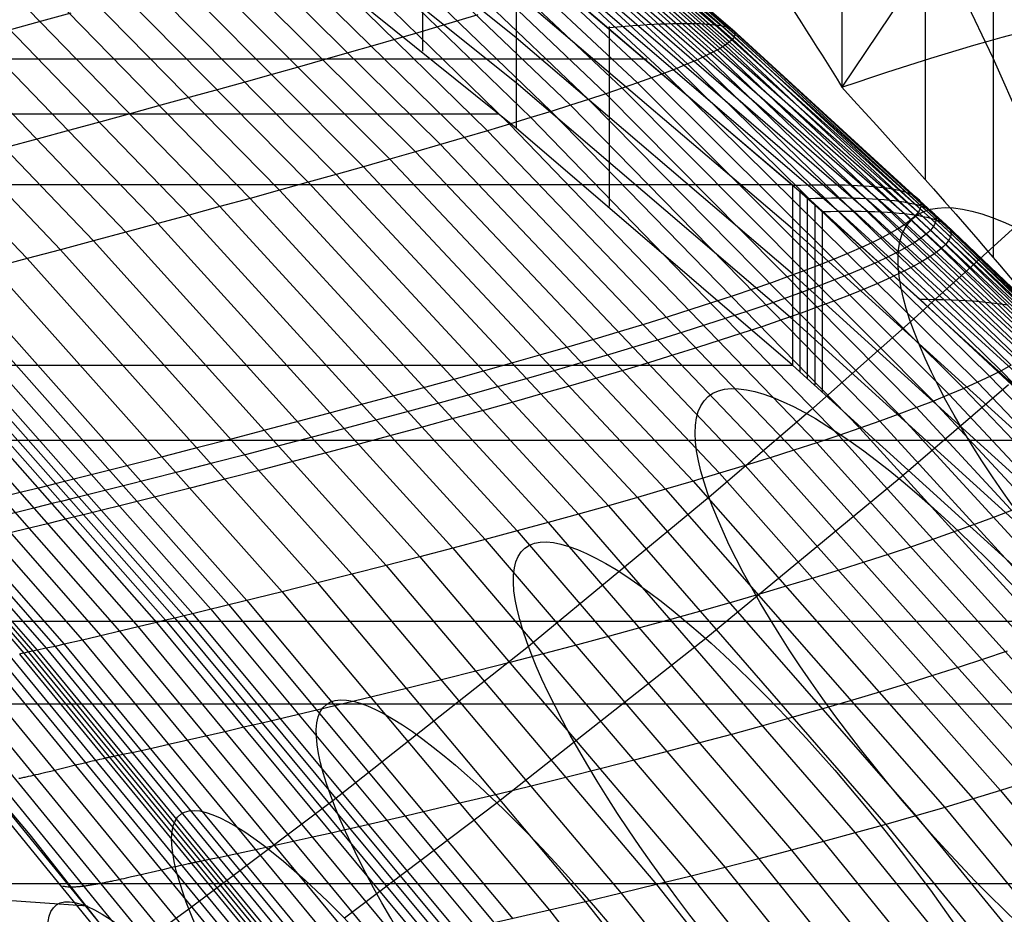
# Model space of a CAD drawing. Extents: x -260 to 296, y -277 to 294.
# Tile 191 of 241: x 171 to 189, y 136 to 152. Entities that reach past the tile are written whole.
import ezdxf

# ---------------------------------------------------------------- set-up
doc = ezdxf.new("R2010")
doc.units = 0
doc.layers.add('PREDEFINITO', color=7, linetype='CONTINUOUS')

msp = doc.modelspace()

# ---------------------------------------------------------------- linework, layer by layer
at = {"layer": 'PREDEFINITO'}
for p, q in [((185.761, 162.395, 513.642), (185.761, 150.953, 468.056)), ((187.296, 159.728, 507.258), (187.296, 149.253, 465.522)), ((190.7, 158.341, 466.245), (185.761, 150.953, 468.056)), ((188.554, 157.21, 500.791), (188.554, 147.809, 463.337)), ((177.78, 156.887, 420.583), (183.416, 152.107, 418.967)), ((177.891, 156.896, 421.049), (183.531, 152.09, 419.448)), ((178.04, 156.804, 425.122), (183.686, 151.789, 423.643)), ((178.051, 156.9, 422.012), (183.697, 152.041, 420.442)), ((178.094, 156.831, 424.584), (183.741, 151.842, 423.09)), ((178.101, 156.896, 422.509), (183.749, 152.01, 420.954)), ((178.126, 156.854, 424.053), (183.775, 151.891, 422.544)), ((178.13, 156.886, 423.015), (183.779, 151.975, 421.475)), ((178.138, 156.873, 423.53), (183.787, 151.935, 422.005)), ((179.748, 151.868, 420.054), (173.745, 156.685, 421.906)), ((177.623, 156.648, 427.331), (183.254, 151.536, 425.913)), ((177.758, 156.694, 426.771), (183.394, 151.606, 425.338)), ((177.873, 156.735, 426.216), (183.512, 151.671, 424.767)), ((177.967, 156.772, 425.666), (183.609, 151.732, 424.202)), ((177.1, 156.483, 429.034), (182.712, 151.302, 427.659)), ((177.294, 156.542, 428.463), (182.913, 151.384, 427.074)), ((177.469, 156.597, 427.895), (183.094, 151.462, 426.492)), ((176.4, 156.277, 430.756), (181.987, 151.033, 429.423)), ((176.652, 156.35, 430.18), (182.249, 151.127, 428.834)), ((176.886, 156.419, 429.606), (182.49, 151.216, 428.246)), ((175.839, 156.117, 431.906), (181.406, 150.834, 430.601)), ((176.129, 156.199, 431.331), (181.707, 150.935, 430.013)), ((175.204, 155.94, 433.053), (180.75, 150.62, 431.775)), ((175.53, 156.031, 432.481), (181.087, 150.729, 431.189)), ((179.748, 151.036, 422.159), (173.745, 155.865, 424.01)), ((174.499, 155.745, 434.192), (180.019, 150.392, 432.938)), ((174.86, 155.844, 433.624), (180.393, 150.508, 432.358)), ((173.726, 155.532, 435.316), (179.219, 150.149, 434.086)), ((174.121, 155.641, 434.756), (179.628, 150.272, 433.514)), ((173.315, 155.42, 435.871), (178.794, 150.023, 434.653)), ((172.446, 155.182, 436.965), (177.894, 149.761, 435.769)), ((172.888, 155.303, 436.421), (178.352, 149.894, 435.214)), ((171.989, 155.057, 437.503), (177.421, 149.625, 436.317)), ((179.748, 150.195, 424.263), (173.745, 155.033, 426.112)), ((171.517, 154.928, 438.033), (176.932, 149.486, 436.857)), ((178.019, 154.915, 416.375), (178.019, 151.621, 424.796)), ((170.532, 154.659, 439.07), (175.913, 149.2, 437.912)), ((171.031, 154.795, 438.556), (176.43, 149.345, 437.389)), ((170.02, 154.518, 439.575), (175.383, 149.053, 438.426)), ((169.496, 154.374, 440.071), (174.84, 148.903, 438.93)), ((168.411, 154.075, 441.031), (173.717, 148.595, 439.906)), ((168.959, 154.226, 440.556), (174.284, 148.75, 439.424)), ((167.852, 153.92, 441.495), (173.138, 148.438, 440.377)), ((167.283, 153.762, 441.947), (172.549, 148.279, 440.836)), ((166.704, 153.601, 442.386), (171.95, 148.118, 441.281)), ((180.316, 153.546, 416.478), (185.982, 148.666, 414.736)), ((180.571, 153.569, 416.864), (186.246, 148.662, 415.136)), ((180.806, 153.588, 417.265), (186.49, 148.653, 415.551)), ((181.022, 153.601, 417.679), (186.713, 148.639, 415.98)), ((181.217, 153.611, 418.106), (186.915, 148.621, 416.422)), ((181.392, 153.615, 418.547), (187.096, 148.598, 416.877)), ((181.547, 153.615, 419), (187.256, 148.57, 417.345)), ((166.117, 153.437, 442.813), (171.341, 147.955, 441.714)), ((179.748, 153.502, 415.841), (185.258, 148.797, 414.136)), ((179.748, 153.502, 415.841), (179.748, 150.195, 424.263)), ((184.846, 149.144, 414.152), (179.748, 153.486, 415.749)), ((180.042, 153.519, 416.106), (185.698, 148.665, 414.35)), ((165.52, 153.271, 443.228), (170.724, 147.79, 442.134)), ((184.846, 148.338, 416.371), (179.748, 152.69, 417.948)), ((188.554, 151.489, 477.998), (187.957, 152.731, 481.245)), ((171.535, 152.322, 439.635), (170.992, 152.172, 440.124)), ((179.043, 152.291, 432.168), (178.69, 152.184, 432.748)), ((170.992, 152.172, 440.124), (170.436, 152.019, 440.602)), ((178.32, 152.073, 433.324), (177.933, 151.958, 433.896)), ((178.69, 152.184, 432.748), (178.32, 152.073, 433.324)), ((181.463, 152.073, 415.311), (181.463, 148.755, 423.734)), ((181.613, 152.069, 415.391), (181.759, 152.081, 415.573)), ((181.759, 152.081, 415.573), (181.9, 152.091, 415.759)), ((181.9, 152.091, 415.759), (182.036, 152.1, 415.949)), ((182.036, 152.1, 415.949), (182.168, 152.108, 416.143)), ((182.168, 152.108, 416.143), (182.294, 152.115, 416.34)), ((182.294, 152.115, 416.34), (182.415, 152.121, 416.54)), ((182.415, 152.121, 416.54), (182.532, 152.125, 416.745)), ((182.532, 152.125, 416.745), (182.643, 152.129, 416.952)), ((182.643, 152.129, 416.952), (182.75, 152.131, 417.163)), ((182.75, 152.131, 417.163), (182.851, 152.132, 417.378)), ((182.851, 152.132, 417.378), (182.947, 152.132, 417.595)), ((182.947, 152.132, 417.595), (183.038, 152.131, 417.816)), ((183.038, 152.131, 417.816), (183.124, 152.128, 418.04)), ((183.124, 152.128, 418.04), (183.205, 152.125, 418.267)), ((183.205, 152.125, 418.267), (183.281, 152.12, 418.498)), ((183.281, 152.12, 418.498), (183.351, 152.114, 418.731)), ((183.351, 152.114, 418.731), (183.416, 152.107, 418.967)), ((183.416, 152.107, 418.967), (183.476, 152.099, 419.206)), ((183.416, 152.107, 418.967), (187.395, 148.538, 417.825)), ((183.476, 152.099, 419.206), (183.531, 152.09, 419.448)), ((183.531, 152.09, 419.448), (183.58, 152.079, 419.692)), ((183.531, 152.09, 419.448), (187.513, 148.502, 418.316)), ((183.58, 152.079, 419.692), (183.625, 152.068, 419.94)), ((177.933, 151.958, 433.896), (177.528, 151.84, 434.465)), ((181.463, 152.057, 415.213), (181.613, 152.069, 415.391)), ((183.625, 152.068, 419.94), (183.664, 152.055, 420.189)), ((183.664, 152.055, 420.189), (183.697, 152.041, 420.442)), ((183.697, 152.041, 420.442), (183.726, 152.026, 420.697)), ((183.697, 152.041, 420.442), (187.683, 148.415, 419.332)), ((183.726, 152.026, 420.697), (183.749, 152.01, 420.954)), ((183.749, 152.01, 420.954), (183.766, 151.993, 421.213)), ((183.749, 152.01, 420.954), (187.735, 148.365, 419.854)), ((183.775, 151.891, 422.544), (183.761, 151.867, 422.816)), ((183.766, 151.993, 421.213), (183.779, 151.975, 421.475)), ((183.784, 151.913, 422.273), (183.775, 151.891, 422.544)), ((183.775, 151.891, 422.544), (187.762, 148.19, 421.477)), ((183.779, 151.975, 421.475), (183.786, 151.955, 421.739)), ((183.779, 151.975, 421.475), (187.766, 148.311, 420.387)), ((183.787, 151.935, 422.005), (183.784, 151.913, 422.273)), ((183.786, 151.955, 421.739), (183.787, 151.935, 422.005)), ((183.787, 151.935, 422.005), (187.775, 148.252, 420.928)), ((177.107, 151.718, 435.028), (176.67, 151.592, 435.586)), ((177.528, 151.84, 434.465), (177.107, 151.718, 435.028)), ((184.846, 147.508, 418.478), (179.748, 151.868, 420.054)), ((183.609, 151.732, 424.202), (183.512, 151.671, 424.767)), ((183.65, 151.761, 423.922), (183.609, 151.732, 424.202)), ((183.609, 151.732, 424.202), (187.593, 147.977, 423.168)), ((183.686, 151.789, 423.643), (183.65, 151.761, 423.922)), ((183.716, 151.816, 423.365), (183.686, 151.789, 423.643)), ((183.686, 151.789, 423.643), (187.671, 148.052, 422.597)), ((183.741, 151.842, 423.09), (183.716, 151.816, 423.365)), ((183.761, 151.867, 422.816), (183.741, 151.842, 423.09)), ((183.741, 151.842, 423.09), (187.728, 148.123, 422.034)), ((176.67, 151.592, 435.586), (176.217, 151.463, 436.137)), ((183.254, 151.536, 425.913), (183.094, 151.462, 426.492)), ((183.394, 151.606, 425.338), (183.254, 151.536, 425.913)), ((183.254, 151.536, 425.913), (189.051, 145.922, 424.45)), ((183.512, 151.671, 424.767), (183.394, 151.606, 425.338)), ((183.394, 151.606, 425.338), (189.195, 146.016, 423.86)), ((183.512, 151.671, 424.767), (189.318, 146.107, 423.274)), ((-146.255, 151.475, 415.092), (182.169, 151.475, 415.092)), ((176.217, 151.463, 436.137), (175.749, 151.33, 436.682)), ((182.913, 151.384, 427.074), (182.712, 151.302, 427.659)), ((183.094, 151.462, 426.492), (182.913, 151.384, 427.074)), ((182.913, 151.384, 427.074), (188.698, 145.722, 425.642)), ((183.094, 151.462, 426.492), (188.885, 145.824, 425.045)), ((189.089, 150.285, 474.743), (188.554, 151.489, 477.998)), ((175.265, 151.195, 437.219), (174.768, 151.056, 437.748)), ((175.749, 151.33, 436.682), (175.265, 151.195, 437.219)), ((182.49, 151.216, 428.246), (182.249, 151.127, 428.834)), ((182.712, 151.302, 427.659), (182.49, 151.216, 428.246)), ((182.49, 151.216, 428.246), (188.26, 145.508, 426.844)), ((182.712, 151.302, 427.659), (188.49, 145.617, 426.242)), ((174.768, 151.056, 437.748), (174.257, 150.913, 438.268)), ((184.846, 146.671, 420.584), (179.748, 151.036, 422.159)), ((181.987, 151.033, 429.423), (181.707, 150.935, 430.013)), ((182.249, 151.127, 428.834), (181.987, 151.033, 429.423)), ((181.987, 151.033, 429.423), (187.74, 145.281, 428.051)), ((182.249, 151.127, 428.834), (188.01, 145.397, 427.447)), ((174.257, 150.913, 438.268), (173.732, 150.768, 438.78)), ((181.406, 150.834, 430.601), (181.087, 150.729, 431.189)), ((181.707, 150.935, 430.013), (181.406, 150.834, 430.601)), ((181.406, 150.834, 430.601), (187.138, 145.042, 429.257)), ((181.707, 150.935, 430.013), (187.449, 145.163, 428.654)), ((173.195, 150.62, 439.281), (172.645, 150.469, 439.772)), ((173.732, 150.768, 438.78), (173.195, 150.62, 439.281)), ((180.75, 150.62, 431.775), (180.393, 150.508, 432.358)), ((181.087, 150.729, 431.189), (180.75, 150.62, 431.775)), ((180.75, 150.62, 431.775), (186.458, 144.791, 430.458)), ((181.087, 150.729, 431.189), (186.808, 144.918, 429.858)), ((-143.509, 150.462, 424.362), (179.427, 150.462, 424.362)), ((172.645, 150.469, 439.772), (172.084, 150.315, 440.252)), ((180.393, 150.508, 432.358), (180.019, 150.392, 432.938)), ((180.393, 150.508, 432.358), (186.09, 144.661, 431.054)), ((172.084, 150.315, 440.252), (171.511, 150.159, 440.721)), ((179.628, 150.272, 433.514), (179.219, 150.149, 434.086)), ((180.019, 150.392, 432.938), (179.628, 150.272, 433.514)), ((179.628, 150.272, 433.514), (185.297, 144.393, 432.236)), ((180.019, 150.392, 432.938), (185.703, 144.528, 431.647)), ((171.511, 150.159, 440.721), (170.928, 150, 441.177)), ((179.219, 150.149, 434.086), (178.794, 150.023, 434.653)), ((179.219, 150.149, 434.086), (184.874, 144.256, 432.82)), ((184.846, 145.826, 422.689), (179.748, 150.195, 424.263)), ((170.928, 150, 441.177), (170.335, 149.839, 441.621)), ((178.352, 149.894, 435.214), (177.894, 149.761, 435.769)), ((178.794, 150.023, 434.653), (178.352, 149.894, 435.214)), ((178.352, 149.894, 435.214), (183.976, 143.974, 433.971)), ((178.794, 150.023, 434.653), (184.434, 144.116, 433.399)), ((177.894, 149.761, 435.769), (177.421, 149.625, 436.317)), ((177.894, 149.761, 435.769), (183.503, 143.829, 434.537)), ((177.421, 149.625, 436.317), (176.932, 149.486, 436.857)), ((177.421, 149.625, 436.317), (183.013, 143.683, 435.096)), ((176.932, 149.486, 436.857), (176.43, 149.345, 437.389)), ((176.932, 149.486, 436.857), (182.507, 143.534, 435.647)), ((175.913, 149.2, 437.912), (175.383, 149.053, 438.426)), ((176.43, 149.345, 437.389), (175.913, 149.2, 437.912)), ((175.913, 149.2, 437.912), (181.452, 143.232, 436.722)), ((176.43, 149.345, 437.389), (181.987, 143.384, 436.189)), ((-148.937, 149.16, 414.264), (184.846, 149.16, 414.264)), ((175.383, 149.053, 438.426), (174.84, 148.903, 438.93)), ((175.383, 149.053, 438.426), (180.903, 143.078, 437.246)), ((184.846, 149.16, 414.264), (184.846, 145.826, 422.689)), ((184.846, 149.144, 414.152), (185, 149.148, 414.335)), ((187.197, 147.042, 413.415), (184.846, 149.144, 414.152)), ((184.984, 149.039, 414.221), (184.984, 145.705, 422.646)), ((185, 149.148, 414.335), (185.149, 149.152, 414.521)), ((185.149, 149.152, 414.521), (185.293, 149.154, 414.711)), ((185.293, 149.154, 414.711), (185.432, 149.155, 414.905)), ((185.432, 149.155, 414.905), (185.566, 149.155, 415.103)), ((185.566, 149.155, 415.103), (185.695, 149.154, 415.304)), ((185.695, 149.154, 415.304), (185.819, 149.151, 415.509)), ((185.819, 149.151, 415.509), (185.938, 149.148, 415.717)), ((185.938, 149.148, 415.717), (186.051, 149.143, 415.929)), ((186.051, 149.143, 415.929), (186.16, 149.137, 416.145)), ((186.16, 149.137, 416.145), (186.263, 149.129, 416.364)), ((186.263, 149.129, 416.364), (186.361, 149.121, 416.586)), ((186.361, 149.121, 416.586), (186.454, 149.112, 416.811)), ((186.454, 149.112, 416.811), (186.542, 149.101, 417.039)), ((186.542, 149.101, 417.039), (186.625, 149.089, 417.271)), ((186.625, 149.089, 417.271), (186.702, 149.076, 417.506)), ((186.702, 149.076, 417.506), (186.774, 149.062, 417.744)), ((186.774, 149.062, 417.744), (186.84, 149.047, 417.984)), ((186.84, 149.047, 417.984), (186.902, 149.03, 418.228)), ((186.902, 149.03, 418.228), (186.957, 149.013, 418.474)), ((186.957, 149.013, 418.474), (187.008, 148.994, 418.723)), ((187.008, 148.994, 418.723), (187.053, 148.974, 418.975)), ((174.84, 148.903, 438.93), (174.284, 148.75, 439.424)), ((174.84, 148.903, 438.93), (180.341, 142.923, 437.758)), ((185.121, 148.918, 414.179), (185.121, 145.583, 422.604)), ((185.121, 148.902, 414.066), (185.275, 148.906, 414.249)), ((185.275, 148.906, 414.249), (185.424, 148.909, 414.436)), ((185.424, 148.909, 414.436), (185.568, 148.91, 414.626)), ((185.568, 148.91, 414.626), (185.707, 148.911, 414.82)), ((185.707, 148.911, 414.82), (185.841, 148.91, 415.018)), ((185.841, 148.91, 415.018), (185.971, 148.908, 415.22)), ((185.971, 148.908, 415.22), (186.095, 148.905, 415.425)), ((186.095, 148.905, 415.425), (186.214, 148.9, 415.634)), ((186.214, 148.9, 415.634), (186.328, 148.895, 415.846)), ((186.328, 148.895, 415.846), (186.436, 148.888, 416.062)), ((186.436, 148.888, 416.062), (186.54, 148.88, 416.281)), ((186.54, 148.88, 416.281), (186.638, 148.871, 416.504)), ((186.638, 148.871, 416.504), (186.731, 148.861, 416.729)), ((186.731, 148.861, 416.729), (186.819, 148.85, 416.958)), ((186.819, 148.85, 416.958), (186.902, 148.837, 417.19)), ((186.902, 148.837, 417.19), (186.979, 148.823, 417.425)), ((186.979, 148.823, 417.425), (187.051, 148.809, 417.663)), ((187.051, 148.809, 417.663), (187.118, 148.793, 417.904)), ((187.053, 148.974, 418.975), (187.093, 148.953, 419.23)), ((187.093, 148.953, 419.23), (187.127, 148.931, 419.486)), ((187.127, 148.931, 419.486), (187.156, 148.908, 419.746)), ((187.156, 148.908, 419.746), (187.179, 148.884, 420.008)), ((187.179, 148.884, 420.008), (187.197, 148.859, 420.272)), ((187.197, 148.859, 420.272), (187.21, 148.833, 420.539)), ((187.21, 148.833, 420.539), (187.217, 148.805, 420.807)), ((187.217, 148.805, 420.807), (187.219, 148.777, 421.078)), ((174.284, 148.75, 439.424), (173.717, 148.595, 439.906)), ((174.284, 148.75, 439.424), (179.766, 142.767, 438.26)), ((185.258, 148.797, 414.136), (188.981, 145.415, 412.981)), ((185.258, 148.797, 414.136), (185.258, 145.462, 422.561)), ((185.395, 148.675, 414.094), (185.395, 145.34, 422.519)), ((185.395, 148.66, 413.98), (185.549, 148.663, 414.163)), ((185.549, 148.663, 414.163), (185.698, 148.665, 414.35)), ((185.698, 148.665, 414.35), (185.843, 148.666, 414.541)), ((185.698, 148.665, 414.35), (189.291, 145.388, 413.232)), ((185.843, 148.666, 414.541), (185.982, 148.666, 414.736)), ((185.982, 148.666, 414.736), (186.117, 148.664, 414.934)), ((185.982, 148.666, 414.736), (189.581, 145.371, 413.627)), ((186.117, 148.664, 414.934), (186.246, 148.662, 415.136)), ((186.246, 148.662, 415.136), (186.37, 148.658, 415.342)), ((186.246, 148.662, 415.136), (189.85, 145.35, 414.036)), ((186.37, 148.658, 415.342), (186.49, 148.653, 415.551)), ((186.49, 148.653, 415.551), (186.604, 148.646, 415.763)), ((186.49, 148.653, 415.551), (190.099, 145.323, 414.46)), ((186.604, 148.646, 415.763), (186.713, 148.639, 415.98)), ((186.713, 148.639, 415.98), (186.816, 148.631, 416.199)), ((186.713, 148.639, 415.98), (190.327, 145.292, 414.897)), ((186.816, 148.631, 416.199), (186.915, 148.621, 416.422)), ((186.915, 148.621, 416.422), (187.008, 148.61, 416.648)), ((186.915, 148.621, 416.422), (190.534, 145.256, 415.349)), ((189.389, 148.777, 412.445), (187.027, 146.623, 411.442)), ((187.146, 148.619, 422.461), (187.115, 148.584, 422.743)), ((187.118, 148.793, 417.904), (187.179, 148.776, 418.148)), ((187.172, 148.652, 422.181), (187.146, 148.619, 422.461)), ((187.192, 148.685, 421.902), (187.172, 148.652, 422.181)), ((187.179, 148.776, 418.148), (187.235, 148.757, 418.395)), ((187.206, 148.717, 421.626), (187.192, 148.685, 421.902)), ((187.215, 148.747, 421.351), (187.206, 148.717, 421.626)), ((187.219, 148.777, 421.078), (187.215, 148.747, 421.351)), ((187.235, 148.757, 418.395), (187.286, 148.738, 418.645)), ((187.286, 148.738, 418.645), (187.331, 148.718, 418.897)), ((187.331, 148.718, 418.897), (187.371, 148.696, 419.152)), ((187.371, 148.696, 419.152), (187.405, 148.674, 419.409)), ((187.405, 148.674, 419.409), (187.434, 148.65, 419.669)), ((187.434, 148.65, 419.669), (187.458, 148.625, 419.931)), ((187.458, 148.625, 419.931), (187.476, 148.599, 420.196)), ((173.138, 148.438, 440.377), (172.549, 148.279, 440.836)), ((173.717, 148.595, 439.906), (173.138, 148.438, 440.377)), ((173.138, 148.438, 440.377), (178.58, 142.45, 439.229)), ((173.717, 148.595, 439.906), (179.179, 142.609, 438.751)), ((187.037, 148.512, 423.312), (186.938, 148.435, 423.886)), ((187.008, 148.61, 416.648), (187.096, 148.598, 416.877)), ((187.079, 148.548, 423.027), (187.037, 148.512, 423.312)), ((187.115, 148.584, 422.743), (187.079, 148.548, 423.027)), ((187.096, 148.598, 416.877), (187.179, 148.585, 417.109)), ((187.096, 148.598, 416.877), (190.719, 145.215, 415.814)), ((187.179, 148.585, 417.109), (187.256, 148.57, 417.345)), ((187.256, 148.57, 417.345), (187.328, 148.555, 417.583)), ((187.256, 148.57, 417.345), (190.882, 145.17, 416.291)), ((187.328, 148.555, 417.583), (187.395, 148.538, 417.825)), ((187.395, 148.538, 417.825), (187.457, 148.52, 418.069)), ((187.395, 148.538, 417.825), (191.024, 145.12, 416.781)), ((187.457, 148.52, 418.069), (187.513, 148.502, 418.316)), ((187.484, 148.454, 421.551), (187.47, 148.421, 421.828)), ((187.476, 148.599, 420.196), (187.488, 148.572, 420.463)), ((187.494, 148.485, 421.276), (187.484, 148.454, 421.551)), ((187.488, 148.572, 420.463), (187.496, 148.544, 420.732)), ((187.497, 148.515, 421.003), (187.494, 148.485, 421.276)), ((187.496, 148.544, 420.732), (187.497, 148.515, 421.003)), ((187.513, 148.502, 418.316), (187.563, 148.482, 418.566)), ((187.513, 148.502, 418.316), (191.144, 145.065, 417.282)), ((187.563, 148.482, 418.566), (187.609, 148.461, 418.819)), ((187.609, 148.461, 418.819), (187.648, 148.438, 419.074)), ((187.648, 148.438, 419.074), (187.683, 148.415, 419.332)), ((172.549, 148.279, 440.836), (171.95, 148.118, 441.281)), ((172.549, 148.279, 440.836), (177.97, 142.29, 439.695)), ((188.981, 144.59, 415.09), (184.846, 148.338, 416.371)), ((186.675, 148.27, 425.05), (186.511, 148.182, 425.638)), ((186.817, 148.355, 424.466), (186.675, 148.27, 425.05)), ((186.938, 148.435, 423.886), (186.817, 148.355, 424.466)), ((187.357, 148.282, 422.954), (187.315, 148.245, 423.24)), ((187.393, 148.318, 422.67), (187.357, 148.282, 422.954)), ((187.424, 148.354, 422.388), (187.393, 148.318, 422.67)), ((187.45, 148.388, 422.107), (187.424, 148.354, 422.388)), ((187.47, 148.421, 421.828), (187.45, 148.388, 422.107)), ((187.683, 148.415, 419.332), (187.712, 148.391, 419.592)), ((187.683, 148.415, 419.332), (191.318, 144.944, 418.317)), ((187.712, 148.391, 419.592), (187.735, 148.365, 419.854)), ((187.735, 148.365, 419.854), (187.754, 148.339, 420.119)), ((187.735, 148.365, 419.854), (191.372, 144.876, 418.85)), ((187.754, 148.339, 420.119), (187.766, 148.311, 420.387)), ((187.766, 148.311, 420.387), (187.773, 148.282, 420.656)), ((187.766, 148.311, 420.387), (191.403, 144.805, 419.392)), ((187.773, 148.282, 420.656), (187.775, 148.252, 420.928)), ((171.95, 148.118, 441.281), (171.341, 147.955, 441.714)), ((171.95, 148.118, 441.281), (177.35, 142.13, 440.148)), ((186.327, 148.09, 426.229), (186.121, 147.995, 426.823)), ((186.511, 148.182, 425.638), (186.327, 148.09, 426.229)), ((187.095, 148.085, 424.395), (186.952, 148, 424.98)), ((187.216, 148.167, 423.815), (187.095, 148.085, 424.395)), ((187.315, 148.245, 423.24), (187.216, 148.167, 423.815)), ((187.702, 148.088, 422.315), (187.671, 148.052, 422.597)), ((187.728, 148.123, 422.034), (187.702, 148.088, 422.315)), ((187.748, 148.157, 421.754), (187.728, 148.123, 422.034)), ((187.728, 148.123, 422.034), (191.364, 144.566, 421.068)), ((187.762, 148.19, 421.477), (187.748, 148.157, 421.754)), ((187.771, 148.222, 421.201), (187.762, 148.19, 421.477)), ((187.762, 148.19, 421.477), (191.399, 144.649, 420.502)), ((187.775, 148.252, 420.928), (187.771, 148.222, 421.201)), ((187.775, 148.252, 420.928), (191.412, 144.729, 419.943)), ((171.341, 147.955, 441.714), (170.724, 147.79, 442.134)), ((171.341, 147.955, 441.714), (176.72, 141.969, 440.587)), ((185.895, 147.896, 427.419), (185.649, 147.793, 428.016)), ((186.121, 147.995, 426.823), (185.895, 147.896, 427.419)), ((186.788, 147.91, 425.569), (186.604, 147.817, 426.161)), ((186.952, 148, 424.98), (186.788, 147.91, 425.569)), ((187.493, 147.898, 423.744), (187.372, 147.815, 424.325)), ((187.593, 147.977, 423.168), (187.493, 147.898, 423.744)), ((187.635, 148.015, 422.882), (187.593, 147.977, 423.168)), ((187.593, 147.977, 423.168), (191.226, 144.387, 422.222)), ((187.671, 148.052, 422.597), (187.635, 148.015, 422.882)), ((187.671, 148.052, 422.597), (191.306, 144.478, 421.642)), ((170.724, 147.79, 442.134), (170.098, 147.624, 442.538)), ((170.724, 147.79, 442.134), (176.081, 141.807, 441.012)), ((185.649, 147.793, 428.016), (185.382, 147.686, 428.614)), ((186.398, 147.721, 426.755), (186.171, 147.62, 427.352)), ((186.604, 147.817, 426.161), (186.398, 147.721, 426.755)), ((187.229, 147.729, 424.91), (187.065, 147.638, 425.5)), ((187.372, 147.815, 424.325), (187.229, 147.729, 424.91)), ((170.098, 147.624, 442.538), (175.433, 141.645, 441.422)), ((185.095, 147.577, 429.211), (184.789, 147.464, 429.808)), ((185.382, 147.686, 428.614), (185.095, 147.577, 429.211)), ((186.171, 147.62, 427.352), (185.924, 147.517, 427.95)), ((186.88, 147.544, 426.092), (186.674, 147.446, 426.688)), ((187.065, 147.638, 425.5), (186.88, 147.544, 426.092)), ((169.145, 147.371, 443.116), (174.447, 141.401, 442.007)), ((169.465, 147.456, 442.927), (174.778, 141.482, 441.815)), ((184.463, 147.347, 430.404), (184.118, 147.227, 430.998)), ((184.789, 147.464, 429.808), (184.463, 147.347, 430.404)), ((188.981, 143.758, 417.197), (184.846, 147.508, 418.478)), ((185.657, 147.409, 428.548), (185.37, 147.298, 429.146)), ((185.924, 147.517, 427.95), (185.657, 147.409, 428.548)), ((186.674, 147.446, 426.688), (186.447, 147.345, 427.285)), ((168.503, 147.203, 443.487), (173.783, 141.239, 442.383)), ((168.825, 147.287, 443.303), (174.116, 141.32, 442.196)), ((184.118, 147.227, 430.998), (183.755, 147.105, 431.589)), ((185.063, 147.184, 429.744), (184.737, 147.067, 430.34)), ((185.37, 147.298, 429.146), (185.063, 147.184, 429.744)), ((186.2, 147.24, 427.883), (185.932, 147.131, 428.482)), ((186.447, 147.345, 427.285), (186.2, 147.24, 427.883)), ((167.856, 147.033, 443.844), (173.113, 141.078, 442.743)), ((168.019, 147.076, 443.759), (173.281, 141.119, 442.657)), ((168.181, 147.119, 443.67), (173.449, 141.159, 442.567)), ((168.342, 147.161, 443.579), (173.616, 141.199, 442.475)), ((183.755, 147.105, 431.589), (183.373, 146.979, 432.176)), ((184.737, 147.067, 430.34), (184.391, 146.947, 430.935)), ((185.644, 147.02, 429.081), (185.337, 146.905, 429.68)), ((185.932, 147.131, 428.482), (185.644, 147.02, 429.081)), ((190.747, 143.732, 412.297), (187.197, 147.042, 413.415)), ((187.197, 147.042, 413.415), (187.353, 147.041, 413.6)), ((187.353, 147.041, 413.6), (187.504, 147.039, 413.789)), ((187.504, 147.039, 413.789), (187.65, 147.036, 413.982)), ((187.65, 147.036, 413.982), (187.79, 147.031, 414.179)), ((187.79, 147.031, 414.179), (187.926, 147.025, 414.379)), ((187.926, 147.025, 414.379), (188.057, 147.018, 414.584)), ((188.057, 147.018, 414.584), (188.183, 147.01, 414.792)), ((188.183, 147.01, 414.792), (188.303, 147, 415.003)), ((188.303, 147, 415.003), (188.419, 146.99, 415.218)), ((188.419, 146.99, 415.218), (188.529, 146.978, 415.436)), ((167.197, 146.859, 444.164), (172.43, 140.914, 443.066)), ((167.527, 146.946, 444.007), (172.772, 140.996, 442.908)), ((182.973, 146.85, 432.76), (182.556, 146.719, 433.339)), ((183.373, 146.979, 432.176), (182.973, 146.85, 432.76)), ((184.027, 146.823, 431.526), (183.645, 146.696, 432.115)), ((184.391, 146.947, 430.935), (184.027, 146.823, 431.526)), ((185.337, 146.905, 429.68), (185.01, 146.786, 430.277)), ((188.529, 146.978, 415.436), (188.634, 146.965, 415.658)), ((188.634, 146.965, 415.658), (188.733, 146.951, 415.883)), ((188.733, 146.951, 415.883), (188.827, 146.935, 416.112)), ((166.537, 146.686, 444.478), (171.747, 140.752, 443.383)), ((166.866, 146.771, 444.319), (172.088, 140.832, 443.222)), ((182.556, 146.719, 433.339), (182.122, 146.584, 433.913)), ((183.645, 146.696, 432.115), (183.245, 146.567, 432.699)), ((184.664, 146.665, 430.872), (184.3, 146.541, 431.464)), ((185.01, 146.786, 430.277), (184.664, 146.665, 430.872)), ((188.981, 142.92, 419.303), (184.846, 146.671, 420.584)), ((187.027, 146.623, 411.442), (185.185, 144.996, 410.72)), ((165.573, 146.449, 445.025), (170.75, 140.53, 443.937)), ((165.651, 146.467, 444.973), (170.831, 140.547, 443.885)), ((165.73, 146.486, 444.923), (170.912, 140.564, 443.833)), ((165.888, 146.523, 444.826), (171.076, 140.6, 443.735)), ((166.049, 146.562, 444.734), (171.242, 140.636, 443.641)), ((166.21, 146.603, 444.645), (171.409, 140.674, 443.552)), ((181.671, 146.447, 434.481), (181.203, 146.307, 435.042)), ((182.122, 146.584, 433.913), (181.671, 146.447, 434.481)), ((183.245, 146.567, 432.699), (182.827, 146.435, 433.278)), ((184.3, 146.541, 431.464), (183.917, 146.413, 432.053)), ((165.493, 146.43, 445.073), (170.668, 140.512, 443.986)), ((181.203, 146.307, 435.042), (180.72, 146.165, 435.596)), ((182.392, 146.3, 433.853), (181.94, 146.162, 434.421)), ((182.827, 146.435, 433.278), (182.392, 146.3, 433.853)), ((183.516, 146.283, 432.638), (183.097, 146.15, 433.218)), ((183.917, 146.413, 432.053), (183.516, 146.283, 432.638)), ((180.72, 146.165, 435.596), (180.222, 146.02, 436.143)), ((181.94, 146.162, 434.421), (181.472, 146.021, 434.983)), ((183.097, 146.15, 433.218), (182.661, 146.014, 433.793)), ((180.222, 146.02, 436.143), (179.709, 145.874, 436.681)), ((181.472, 146.021, 434.983), (180.988, 145.879, 435.538)), ((182.661, 146.014, 433.793), (182.209, 145.876, 434.362)), ((-148.937, 145.826, 422.689), (184.846, 145.826, 422.689)), ((179.182, 145.724, 437.21), (178.64, 145.573, 437.729)), ((179.709, 145.874, 436.681), (179.182, 145.724, 437.21)), ((180.489, 145.734, 436.085), (179.975, 145.586, 436.623)), ((180.988, 145.879, 435.538), (180.489, 145.734, 436.085)), ((181.74, 145.735, 434.924), (181.255, 145.592, 435.48)), ((182.209, 145.876, 434.362), (181.74, 145.735, 434.924)), ((188.981, 142.075, 421.409), (184.846, 145.826, 422.689)), ((188.698, 145.722, 425.642), (188.49, 145.617, 426.242)), ((188.885, 145.824, 425.045), (188.698, 145.722, 425.642)), ((188.698, 145.722, 425.642), (192.28, 142.006, 424.753)), ((178.64, 145.573, 437.729), (178.086, 145.42, 438.239)), ((179.975, 145.586, 436.623), (179.447, 145.437, 437.153)), ((181.255, 145.592, 435.48), (180.755, 145.446, 436.027)), ((188.49, 145.617, 426.242), (188.26, 145.508, 426.844)), ((188.49, 145.617, 426.242), (192.067, 141.886, 425.362)), ((178.086, 145.42, 438.239), (177.519, 145.265, 438.737)), ((179.447, 145.437, 437.153), (178.905, 145.285, 437.673)), ((180.755, 145.446, 436.027), (180.24, 145.299, 436.566)), ((188.833, 145.46, 400.021), (186.819, 143.73, 399.284)), ((188.01, 145.397, 427.447), (187.74, 145.281, 428.051)), ((188.26, 145.508, 426.844), (188.01, 145.397, 427.447)), ((188.01, 145.397, 427.447), (191.578, 141.639, 426.586)), ((188.26, 145.508, 426.844), (191.833, 141.764, 425.973)), ((177.519, 145.265, 438.737), (176.94, 145.109, 439.224)), ((178.905, 145.285, 437.673), (178.349, 145.132, 438.182)), ((180.24, 145.299, 436.566), (179.711, 145.149, 437.096)), ((187.74, 145.281, 428.051), (187.449, 145.163, 428.654)), ((187.74, 145.281, 428.051), (193.055, 139.588, 426.777)), ((176.94, 145.109, 439.224), (176.35, 144.95, 439.699)), ((178.349, 145.132, 438.182), (177.781, 144.977, 438.681)), ((179.168, 144.997, 437.616), (178.612, 144.844, 438.127)), ((179.711, 145.149, 437.096), (179.168, 144.997, 437.616)), ((185.185, 144.996, 410.72), (183.31, 143.387, 410.034)), ((187.138, 145.042, 429.257), (186.808, 144.918, 429.858)), ((187.449, 145.163, 428.654), (187.138, 145.042, 429.257)), ((187.138, 145.042, 429.257), (192.434, 139.312, 428.01)), ((187.449, 145.163, 428.654), (192.755, 139.451, 427.394)), ((176.35, 144.95, 439.699), (175.748, 144.791, 440.162)), ((177.201, 144.82, 439.169), (176.61, 144.662, 439.645)), ((177.781, 144.977, 438.681), (177.201, 144.82, 439.169)), ((178.612, 144.844, 438.127), (178.043, 144.688, 438.626)), ((186.808, 144.918, 429.858), (186.458, 144.791, 430.458)), ((186.808, 144.918, 429.858), (192.094, 139.171, 428.625)), ((175.136, 144.63, 440.612), (174.515, 144.468, 441.048)), ((175.748, 144.791, 440.162), (175.136, 144.63, 440.612)), ((176.61, 144.662, 439.645), (176.008, 144.502, 440.108)), ((178.043, 144.688, 438.626), (177.462, 144.531, 439.114)), ((186.09, 144.661, 431.054), (185.703, 144.528, 431.647)), ((186.458, 144.791, 430.458), (186.09, 144.661, 431.054)), ((186.09, 144.661, 431.054), (191.353, 138.883, 429.845)), ((186.458, 144.791, 430.458), (191.733, 139.028, 429.237)), ((-154.12, 144.44, 412.659), (190.019, 144.44, 412.659)), ((174.515, 144.468, 441.048), (173.885, 144.305, 441.471)), ((176.008, 144.502, 440.108), (175.395, 144.341, 440.558)), ((177.462, 144.531, 439.114), (176.87, 144.373, 439.59)), ((185.703, 144.528, 431.647), (185.297, 144.393, 432.236)), ((185.703, 144.528, 431.647), (190.954, 138.735, 430.451)), ((173.885, 144.305, 441.471), (173.246, 144.141, 441.879)), ((175.395, 144.341, 440.558), (174.773, 144.179, 440.994)), ((176.87, 144.373, 439.59), (176.267, 144.213, 440.053)), ((185.297, 144.393, 432.236), (184.874, 144.256, 432.82)), ((185.297, 144.393, 432.236), (190.536, 138.587, 431.052)), ((173.246, 144.141, 441.879), (172.274, 143.893, 442.461)), ((174.773, 144.179, 440.994), (174.142, 144.016, 441.418)), ((176.267, 144.213, 440.053), (175.653, 144.052, 440.504)), ((184.434, 144.116, 433.399), (183.976, 143.974, 433.971)), ((184.874, 144.256, 432.82), (184.434, 144.116, 433.399)), ((184.434, 144.116, 433.399), (189.645, 138.284, 432.238)), ((184.874, 144.256, 432.82), (190.1, 138.436, 431.647)), ((174.142, 144.016, 441.418), (173.502, 143.852, 441.825)), ((175.653, 144.052, 440.504), (175.03, 143.89, 440.941)), ((183.976, 143.974, 433.971), (183.503, 143.829, 434.537)), ((183.976, 143.974, 433.971), (189.174, 138.131, 432.821)), ((172.274, 143.893, 442.461), (171.29, 143.646, 443.018)), ((173.502, 143.852, 441.825), (172.528, 143.605, 442.408)), ((174.398, 143.728, 441.364), (173.757, 143.564, 441.772)), ((175.03, 143.89, 440.941), (174.398, 143.728, 441.364)), ((183.503, 143.829, 434.537), (183.013, 143.683, 435.096)), ((186.819, 143.73, 399.284), (183.251, 140.779, 398.096)), ((183.503, 143.829, 434.537), (188.685, 137.977, 433.398)), ((170.958, 143.564, 443.194), (170.622, 143.479, 443.358)), ((171.124, 143.605, 443.108), (170.958, 143.564, 443.194)), ((171.29, 143.646, 443.018), (171.124, 143.605, 443.108)), ((172.528, 143.605, 442.408), (171.542, 143.359, 442.966)), ((173.757, 143.564, 441.772), (172.781, 143.317, 442.355)), ((182.507, 143.534, 435.647), (181.987, 143.384, 436.189)), ((183.013, 143.683, 435.096), (182.507, 143.534, 435.647)), ((182.507, 143.534, 435.647), (187.658, 137.665, 434.528)), ((183.013, 143.683, 435.096), (188.18, 137.821, 433.967)), ((170.622, 143.479, 443.358), (169.611, 143.228, 443.831)), ((171.542, 143.359, 442.966), (171.376, 143.318, 443.055)), ((183.31, 143.387, 410.034), (179.979, 140.632, 408.926)), ((181.987, 143.384, 436.189), (181.452, 143.232, 436.722)), ((181.987, 143.384, 436.189), (187.122, 137.508, 435.08)), ((170.873, 143.193, 443.305), (169.861, 142.942, 443.778)), ((171.209, 143.277, 443.141), (170.873, 143.193, 443.305)), ((171.376, 143.318, 443.055), (171.209, 143.277, 443.141)), ((172.781, 143.317, 442.355), (171.793, 143.072, 442.913)), ((181.452, 143.232, 436.722), (180.903, 143.078, 437.246)), ((181.452, 143.232, 436.722), (186.57, 137.35, 435.623)), ((171.461, 142.99, 443.089), (171.124, 142.906, 443.253)), ((171.628, 143.031, 443.002), (171.461, 142.99, 443.089)), ((171.793, 143.072, 442.913), (171.628, 143.031, 443.002)), ((180.903, 143.078, 437.246), (180.341, 142.923, 437.758)), ((180.903, 143.078, 437.246), (186.004, 137.192, 436.155)), ((188.588, 143.026, 429.444), (188.235, 142.894, 430.047)), ((188.922, 143.156, 428.838), (188.588, 143.026, 429.444)), ((171.124, 142.906, 443.253), (170.109, 142.656, 443.726)), ((180.341, 142.923, 437.758), (179.766, 142.767, 438.26)), ((180.341, 142.923, 437.758), (185.424, 137.033, 436.676)), ((188.235, 142.894, 430.047), (187.862, 142.759, 430.648)), ((166.104, 142.694, 446.588), (170.776, 137.156, 445.731)), ((179.766, 142.767, 438.26), (179.179, 142.609, 438.751)), ((179.766, 142.767, 438.26), (184.832, 136.874, 437.187)), ((187.862, 142.759, 430.648), (187.471, 142.621, 431.245)), ((178.58, 142.45, 439.229), (177.97, 142.29, 439.695)), ((179.179, 142.609, 438.751), (178.58, 142.45, 439.229)), ((178.58, 142.45, 439.229), (183.608, 136.556, 438.171)), ((179.179, 142.609, 438.751), (184.226, 136.715, 437.685)), ((187.062, 142.481, 431.838), (186.634, 142.339, 432.426)), ((187.471, 142.621, 431.245), (187.062, 142.481, 431.838)), ((177.97, 142.29, 439.695), (177.35, 142.13, 440.148)), ((177.97, 142.29, 439.695), (182.979, 136.397, 438.644)), ((186.634, 142.339, 432.426), (186.189, 142.195, 433.008)), ((177.35, 142.13, 440.148), (176.72, 141.969, 440.587)), ((177.35, 142.13, 440.148), (182.34, 136.239, 439.103)), ((186.189, 142.195, 433.008), (185.727, 142.049, 433.585)), ((176.72, 141.969, 440.587), (176.081, 141.807, 441.012)), ((176.72, 141.969, 440.587), (181.69, 136.08, 439.549)), ((185.248, 141.901, 434.154), (184.753, 141.752, 434.716)), ((185.727, 142.049, 433.585), (185.248, 141.901, 434.154)), ((176.081, 141.807, 441.012), (175.433, 141.645, 441.422)), ((176.081, 141.807, 441.012), (181.031, 135.923, 439.98)), ((184.753, 141.752, 434.716), (184.242, 141.6, 435.271)), ((175.433, 141.645, 441.422), (174.447, 141.401, 442.007)), ((175.433, 141.645, 441.422), (180.363, 135.766, 440.395)), ((184.242, 141.6, 435.271), (183.716, 141.448, 435.816)), ((174.447, 141.401, 442.007), (173.449, 141.159, 442.567)), ((174.447, 141.401, 442.007), (179.346, 135.533, 440.988)), ((174.778, 141.482, 441.815), (179.687, 135.61, 440.793)), ((183.716, 141.448, 435.816), (183.176, 141.293, 436.352)), ((173.616, 141.199, 442.475), (178.489, 135.341, 441.461)), ((173.783, 141.239, 442.383), (178.661, 135.379, 441.368)), ((174.116, 141.32, 442.196), (179.004, 135.456, 441.179)), ((183.176, 141.293, 436.352), (182.621, 141.138, 436.878)), ((-154.12, 141.1, 421.087), (190.019, 141.1, 421.087)), ((172.772, 140.996, 442.908), (171.747, 140.752, 443.383)), ((173.113, 141.078, 442.743), (172.772, 140.996, 442.908)), ((172.772, 140.996, 442.908), (177.619, 135.151, 441.899)), ((173.281, 141.119, 442.657), (173.113, 141.078, 442.743)), ((173.113, 141.078, 442.743), (177.97, 135.227, 441.733)), ((173.449, 141.159, 442.567), (173.281, 141.119, 442.657)), ((173.281, 141.119, 442.657), (178.144, 135.266, 441.646)), ((173.449, 141.159, 442.567), (178.317, 135.304, 441.555)), ((182.621, 141.138, 436.878), (182.053, 140.982, 437.394)), ((172.088, 140.832, 443.222), (176.913, 134.998, 442.216)), ((172.43, 140.914, 443.066), (177.266, 135.074, 442.058)), ((181.472, 140.824, 437.899), (180.879, 140.666, 438.392)), ((182.053, 140.982, 437.394), (181.472, 140.824, 437.899)), ((171.242, 140.636, 443.641), (171.076, 140.6, 443.735)), ((171.409, 140.674, 443.552), (171.242, 140.636, 443.641)), ((171.242, 140.636, 443.641), (176.04, 134.817, 442.64)), ((171.747, 140.752, 443.383), (171.409, 140.674, 443.552)), ((171.409, 140.674, 443.552), (176.213, 134.851, 442.549)), ((171.747, 140.752, 443.383), (176.561, 134.924, 442.378)), ((179.979, 140.632, 408.926), (176.365, 137.786, 407.864)), ((183.251, 140.779, 398.096), (179.398, 137.746, 396.964)), ((180.879, 140.666, 438.392), (180.273, 140.507, 438.873)), ((170.408, 140.452, 444.088), (175.181, 134.646, 443.093)), ((170.605, 140.498, 444.018), (170.584, 140.493, 444.027)), ((170.584, 140.493, 444.027), (175.362, 134.684, 443.032)), ((170.626, 140.503, 444.008), (170.605, 140.498, 444.018)), ((170.647, 140.508, 443.997), (170.626, 140.503, 444.008)), ((170.668, 140.512, 443.986), (170.647, 140.508, 443.997)), ((170.689, 140.517, 443.975), (170.668, 140.512, 443.986)), ((170.668, 140.512, 443.986), (175.449, 134.701, 442.99)), ((170.709, 140.521, 443.963), (170.689, 140.517, 443.975)), ((170.912, 140.564, 443.833), (170.709, 140.521, 443.963)), ((170.75, 140.53, 443.937), (175.534, 134.718, 442.941)), ((170.831, 140.547, 443.885), (175.617, 134.733, 442.887)), ((171.076, 140.6, 443.735), (170.912, 140.564, 443.833)), ((170.912, 140.564, 443.833), (175.701, 134.749, 442.835)), ((171.076, 140.6, 443.735), (175.87, 134.783, 442.735)), ((180.273, 140.507, 438.873), (179.657, 140.347, 439.341)), ((188.808, 140.546, 431.443), (188.376, 140.4, 432.035)), ((169.66, 140.262, 444.178), (174.408, 134.477, 443.177)), ((170.039, 140.359, 444.15), (174.8, 134.563, 443.153)), ((170.226, 140.407, 444.127), (174.993, 134.606, 443.131)), ((179.657, 140.347, 439.341), (179.03, 140.187, 439.796)), ((188.376, 140.4, 432.035), (187.926, 140.252, 432.621)), ((168.941, 140.091, 444.349), (173.666, 134.324, 443.347)), ((169.288, 140.169, 444.226), (174.024, 134.394, 443.223)), ((179.03, 140.187, 439.796), (178.394, 140.027, 440.237)), ((187.459, 140.102, 433.201), (186.975, 139.951, 433.774)), ((187.926, 140.252, 432.621), (187.459, 140.102, 433.201)), ((168.225, 140.042, 445.716), (172.936, 134.267, 444.756)), ((168.392, 140.017, 445.039), (173.104, 134.251, 444.056)), ((168.637, 140.036, 444.602), (173.354, 134.273, 443.605)), ((178.394, 140.027, 440.237), (177.748, 139.866, 440.664)), ((186.975, 139.951, 433.774), (186.475, 139.798, 434.34)), ((177.748, 139.866, 440.664), (177.094, 139.706, 441.076)), ((186.475, 139.798, 434.34), (185.959, 139.644, 434.898)), ((-159.069, 139.578, 411.114), (194.957, 139.578, 411.114)), ((177.094, 139.706, 441.076), (176.097, 139.465, 441.663)), ((185.959, 139.644, 434.898), (185.428, 139.489, 435.446)), ((176.097, 139.465, 441.663), (175.088, 139.227, 442.226)), ((185.428, 139.489, 435.446), (184.882, 139.333, 435.986)), ((174.919, 139.188, 442.316), (174.748, 139.148, 442.402)), ((175.088, 139.227, 442.226), (174.919, 139.188, 442.316)), ((184.321, 139.176, 436.515), (183.748, 139.018, 437.034)), ((184.882, 139.333, 435.986), (184.321, 139.176, 436.515)), ((174.404, 139.067, 442.567), (173.368, 138.829, 443.044)), ((174.748, 139.148, 442.402), (174.404, 139.067, 442.567)), ((183.748, 139.018, 437.034), (183.16, 138.86, 437.541)), ((173.368, 138.829, 443.044), (173.027, 138.753, 443.213)), ((183.16, 138.86, 437.541), (182.561, 138.701, 438.037)), ((172.525, 138.645, 443.496), (172.32, 138.603, 443.626)), ((172.691, 138.68, 443.397), (172.525, 138.645, 443.496)), ((172.858, 138.716, 443.303), (172.691, 138.68, 443.397)), ((173.027, 138.753, 443.213), (172.858, 138.716, 443.303)), ((182.561, 138.701, 438.037), (181.95, 138.542, 438.52)), ((171.642, 138.447, 443.813), (171.164, 138.329, 443.847)), ((171.737, 138.47, 443.803), (171.642, 138.447, 443.813)), ((171.785, 138.481, 443.797), (171.737, 138.47, 443.803)), ((171.831, 138.492, 443.79), (171.785, 138.481, 443.797)), ((171.878, 138.504, 443.783), (171.831, 138.492, 443.79)), ((171.924, 138.515, 443.774), (171.878, 138.504, 443.783)), ((171.97, 138.525, 443.763), (171.924, 138.515, 443.774)), ((172.016, 138.536, 443.752), (171.97, 138.525, 443.763)), ((172.061, 138.546, 443.739), (172.016, 138.536, 443.752)), ((172.105, 138.557, 443.725), (172.061, 138.546, 443.739)), ((172.127, 138.562, 443.717), (172.105, 138.557, 443.725)), ((172.149, 138.567, 443.709), (172.127, 138.562, 443.717)), ((172.171, 138.571, 443.7), (172.149, 138.567, 443.709)), ((172.193, 138.576, 443.691), (172.171, 138.571, 443.7)), ((172.215, 138.581, 443.682), (172.193, 138.576, 443.691)), ((172.236, 138.586, 443.672), (172.215, 138.581, 443.682)), ((172.257, 138.59, 443.661), (172.236, 138.586, 443.672)), ((172.278, 138.595, 443.65), (172.257, 138.59, 443.661)), ((172.299, 138.599, 443.638), (172.278, 138.595, 443.65)), ((172.32, 138.603, 443.626), (172.299, 138.599, 443.638)), ((181.95, 138.542, 438.52), (181.327, 138.383, 438.991)), ((170.883, 138.263, 443.887), (170.838, 138.253, 443.897)), ((170.929, 138.274, 443.878), (170.883, 138.263, 443.887)), ((170.975, 138.285, 443.87), (170.929, 138.274, 443.878)), ((171.022, 138.296, 443.863), (170.975, 138.285, 443.87)), ((171.069, 138.307, 443.857), (171.022, 138.296, 443.863)), ((171.164, 138.329, 443.847), (171.069, 138.307, 443.857)), ((181.327, 138.383, 438.991), (180.694, 138.223, 439.448)), ((170.596, 138.2, 443.979), (170.574, 138.196, 443.989)), ((170.617, 138.204, 443.969), (170.596, 138.2, 443.979)), ((170.638, 138.209, 443.96), (170.617, 138.204, 443.969)), ((170.66, 138.214, 443.952), (170.638, 138.209, 443.96)), ((170.682, 138.218, 443.943), (170.66, 138.214, 443.952)), ((170.704, 138.223, 443.936), (170.682, 138.218, 443.943)), ((170.726, 138.228, 443.928), (170.704, 138.223, 443.936)), ((170.748, 138.233, 443.921), (170.726, 138.228, 443.928)), ((170.792, 138.243, 443.908), (170.748, 138.233, 443.921)), ((170.838, 138.253, 443.897), (170.792, 138.243, 443.908)), ((180.694, 138.223, 439.448), (180.051, 138.064, 439.891)), ((189.174, 138.131, 432.821), (188.685, 137.977, 433.398)), ((179.398, 137.905, 440.32), (178.737, 137.746, 440.733)), ((180.051, 138.064, 439.891), (179.398, 137.905, 440.32)), ((188.685, 137.977, 433.398), (188.18, 137.821, 433.967)), ((188.685, 137.977, 433.398), (193.224, 132.508, 432.394)), ((176.365, 137.786, 407.864), (173.711, 135.785, 407.166)), ((179.398, 137.746, 396.964), (176.581, 135.621, 396.223)), ((178.737, 137.746, 440.733), (177.73, 137.509, 441.323)), ((188.18, 137.821, 433.967), (187.658, 137.665, 434.528)), ((188.18, 137.821, 433.967), (192.705, 132.346, 432.973)), ((187.658, 137.665, 434.528), (187.122, 137.508, 435.08)), ((187.658, 137.665, 434.528), (192.17, 132.184, 433.544)), ((177.73, 137.509, 441.323), (176.711, 137.276, 441.888)), ((187.122, 137.508, 435.08), (186.57, 137.35, 435.623)), ((187.122, 137.508, 435.08), (191.619, 132.022, 434.105)), ((151.991, 137.277, 451.567), (171.84, 135.848, 445.533)), ((176.367, 137.198, 442.066), (176.02, 137.119, 442.231)), ((176.54, 137.237, 441.979), (176.367, 137.198, 442.066)), ((176.711, 137.276, 441.888), (176.54, 137.237, 441.979)), ((186.004, 137.192, 436.155), (185.424, 137.033, 436.676)), ((186.57, 137.35, 435.623), (186.004, 137.192, 436.155)), ((186.004, 137.192, 436.155), (190.472, 131.7, 435.196)), ((186.57, 137.35, 435.623), (191.053, 131.861, 434.656)), ((170.776, 137.156, 445.731), (175.989, 130.559, 444.754)), ((176.02, 137.119, 442.231), (174.973, 136.886, 442.709)), ((185.424, 137.033, 436.676), (184.832, 136.874, 437.187)), ((185.424, 137.033, 436.676), (189.877, 131.54, 435.726)), ((174.628, 136.812, 442.879), (174.457, 136.776, 442.969)), ((174.973, 136.886, 442.709), (174.628, 136.812, 442.879)), ((184.832, 136.874, 437.187), (184.226, 136.715, 437.685)), ((184.832, 136.874, 437.187), (189.268, 131.38, 436.244)), ((173.742, 136.63, 443.377), (173.72, 136.626, 443.385)), ((173.764, 136.635, 443.368), (173.742, 136.63, 443.377)), ((173.786, 136.64, 443.359), (173.764, 136.635, 443.368)), ((173.808, 136.644, 443.35), (173.786, 136.64, 443.359)), ((173.829, 136.649, 443.34), (173.808, 136.644, 443.35)), ((173.851, 136.653, 443.329), (173.829, 136.649, 443.34)), ((173.872, 136.658, 443.318), (173.851, 136.653, 443.329)), ((173.893, 136.662, 443.306), (173.872, 136.658, 443.318)), ((173.914, 136.666, 443.294), (173.893, 136.662, 443.306)), ((174.121, 136.707, 443.163), (173.914, 136.666, 443.294)), ((174.288, 136.741, 443.064), (174.121, 136.707, 443.163)), ((174.457, 136.776, 442.969), (174.288, 136.741, 443.064)), ((184.226, 136.715, 437.685), (183.608, 136.556, 438.171)), ((184.226, 136.715, 437.685), (188.646, 131.221, 436.75)), ((173.229, 136.515, 443.481), (172.745, 136.402, 443.514)), ((173.325, 136.537, 443.471), (173.229, 136.515, 443.481)), ((173.373, 136.548, 443.465), (173.325, 136.537, 443.471)), ((173.421, 136.559, 443.458), (173.373, 136.548, 443.465)), ((173.468, 136.57, 443.451), (173.421, 136.559, 443.458)), ((173.514, 136.58, 443.442), (173.468, 136.57, 443.451)), ((173.561, 136.591, 443.432), (173.514, 136.58, 443.442)), ((173.607, 136.601, 443.42), (173.561, 136.591, 443.432)), ((173.652, 136.611, 443.407), (173.607, 136.601, 443.42)), ((173.697, 136.621, 443.393), (173.652, 136.611, 443.407)), ((173.72, 136.626, 443.385), (173.697, 136.621, 443.393)), ((183.608, 136.556, 438.171), (182.979, 136.397, 438.644)), ((183.608, 136.556, 438.171), (188.012, 131.063, 437.243)), ((172.108, 136.265, 443.676), (172.087, 136.261, 443.688)), ((172.129, 136.269, 443.665), (172.108, 136.265, 443.676)), ((172.15, 136.273, 443.655), (172.129, 136.269, 443.665)), ((172.171, 136.277, 443.645), (172.15, 136.273, 443.655)), ((172.193, 136.282, 443.635), (172.171, 136.277, 443.645)), ((172.214, 136.286, 443.626), (172.193, 136.282, 443.635)), ((172.236, 136.29, 443.617), (172.214, 136.286, 443.626)), ((172.258, 136.295, 443.609), (172.236, 136.29, 443.617)), ((172.28, 136.3, 443.601), (172.258, 136.295, 443.609)), ((172.303, 136.304, 443.594), (172.28, 136.3, 443.601)), ((172.325, 136.309, 443.587), (172.303, 136.304, 443.594)), ((172.37, 136.318, 443.574), (172.325, 136.309, 443.587)), ((172.416, 136.328, 443.563), (172.37, 136.318, 443.574)), ((172.462, 136.338, 443.553), (172.416, 136.328, 443.563)), ((172.508, 136.348, 443.544), (172.462, 136.338, 443.553)), ((172.555, 136.359, 443.536), (172.508, 136.348, 443.544)), ((172.602, 136.369, 443.529), (172.555, 136.359, 443.536)), ((172.65, 136.38, 443.523), (172.602, 136.369, 443.529)), ((172.745, 136.402, 443.514), (172.65, 136.38, 443.523)), ((182.979, 136.397, 438.644), (182.34, 136.239, 439.103)), ((182.979, 136.397, 438.644), (187.367, 130.907, 437.723)), ((-159.069, 136.261, 419.548), (194.957, 136.261, 419.548)), ((171.398, 136.206, 444.97), (171.382, 136.211, 445.072)), ((171.415, 136.202, 444.873), (171.398, 136.206, 444.97)), ((171.434, 136.198, 444.78), (171.415, 136.202, 444.873)), ((171.455, 136.196, 444.691), (171.434, 136.198, 444.78)), ((171.476, 136.194, 444.607), (171.455, 136.196, 444.691)), ((171.499, 136.193, 444.527), (171.476, 136.194, 444.607)), ((171.524, 136.192, 444.451), (171.499, 136.193, 444.527)), ((171.55, 136.192, 444.38), (171.524, 136.192, 444.451)), ((171.563, 136.192, 444.345), (171.55, 136.192, 444.38)), ((171.577, 136.193, 444.311), (171.563, 136.192, 444.345)), ((171.591, 136.193, 444.279), (171.577, 136.193, 444.311)), ((171.605, 136.194, 444.247), (171.591, 136.193, 444.279)), ((171.619, 136.195, 444.216), (171.605, 136.194, 444.247)), ((171.634, 136.196, 444.186), (171.619, 136.195, 444.216)), ((171.649, 136.197, 444.157), (171.634, 136.196, 444.186)), ((171.665, 136.198, 444.129), (171.649, 136.197, 444.157)), ((171.68, 136.2, 444.102), (171.665, 136.198, 444.129)), ((171.696, 136.201, 444.075), (171.68, 136.2, 444.102)), ((171.713, 136.203, 444.05), (171.696, 136.201, 444.075)), ((171.729, 136.205, 444.025), (171.713, 136.203, 444.05)), ((171.746, 136.207, 444.001), (171.729, 136.205, 444.025)), ((171.763, 136.209, 443.977), (171.746, 136.207, 444.001)), ((171.78, 136.211, 443.955), (171.763, 136.209, 443.977)), ((171.798, 136.213, 443.933), (171.78, 136.211, 443.955)), ((171.815, 136.216, 443.912), (171.798, 136.213, 443.933)), ((171.833, 136.218, 443.892), (171.815, 136.216, 443.912)), ((171.852, 136.221, 443.872), (171.833, 136.218, 443.892)), ((171.87, 136.224, 443.853), (171.852, 136.221, 443.872)), ((171.889, 136.227, 443.835), (171.87, 136.224, 443.853)), ((171.908, 136.23, 443.818), (171.889, 136.227, 443.835)), ((171.927, 136.233, 443.801), (171.908, 136.23, 443.818)), ((171.946, 136.236, 443.784), (171.927, 136.233, 443.801)), ((171.965, 136.239, 443.769), (171.946, 136.236, 443.784)), ((171.985, 136.243, 443.754), (171.965, 136.239, 443.769)), ((172.005, 136.246, 443.74), (171.985, 136.243, 443.754)), ((172.025, 136.25, 443.726), (172.005, 136.246, 443.74)), ((172.046, 136.253, 443.713), (172.025, 136.25, 443.726)), ((172.066, 136.257, 443.7), (172.046, 136.253, 443.713)), ((172.087, 136.261, 443.688), (172.066, 136.257, 443.7)), ((182.34, 136.239, 439.103), (181.69, 136.08, 439.549)), ((182.34, 136.239, 439.103), (186.71, 130.752, 438.189)), ((181.031, 135.923, 439.98), (180.363, 135.766, 440.395)), ((181.69, 136.08, 439.549), (181.031, 135.923, 439.98)), ((181.031, 135.923, 439.98), (185.367, 130.446, 439.077)), ((181.69, 136.08, 439.549), (186.043, 130.598, 438.64)), ((173.711, 135.785, 407.166), (169.108, 132.477, 406.08)), ((180.363, 135.766, 440.395), (179.346, 135.533, 440.988)), ((180.363, 135.766, 440.395), (184.681, 130.296, 439.498))]:
    msp.add_line(p, q, dxfattribs=at)
at = {"layer": 'PREDEFINITO', "extrusion": (0.7131, 0.638566, 0.289347)}
msp.add_circle((-22.141, 320.712, 346.047), 8, dxfattribs=at)
at = {"layer": 'PREDEFINITO', "extrusion": (0.736742, 0.624025, 0.260391)}
msp.add_circle((-15.634, 330.771, 331.298), 8, dxfattribs=at)
at = {"layer": 'PREDEFINITO', "extrusion": (0.755958, 0.610325, 0.23671)}
msp.add_circle((-10.18, 338.642, 318.684), 8, dxfattribs=at)
at = {"layer": 'PREDEFINITO', "extrusion": (0.774903, 0.594956, 0.213429)}
msp.add_circle((-4.633, 346.062, 305.692), 8, dxfattribs=at)
at = {"layer": 'PREDEFINITO', "extrusion": (0.787693, 0.58345, 0.1978)}
msp.add_circle((-0.783, 350.862, 296.593), 8, dxfattribs=at)
at = {"layer": 'PREDEFINITO', "extrusion": (0.797604, 0.573281, 0.187555)}
msp.add_circle((2.366, 353.927, 289.892), 8, dxfattribs=at)
at = {"layer": 'PREDEFINITO', "extrusion": (8.21944e-05, -0.238151, -0.971228)}
for centre, radius in [((104.955, 85.897, -613.301), 155.099), ((105.027, 85.948, -613.301), 146.035)]:
    msp.add_arc(centre, radius, 289.26592, 347.24336, dxfattribs=at)
at = {"layer": 'PREDEFINITO', "extrusion": (0.45587, 0.854462, -0.249152)}
msp.add_arc((40.441, 451.835, 97.05), 144.732, 152.21772, 157.05434, dxfattribs=at)
at = {"layer": 'PREDEFINITO', "extrusion": (-0.656137, 0.709705, -0.256521)}
msp.add_arc((-160.329, 402.705, -134.819), 90.908, 149.76999, 160.55672, dxfattribs=at)
at = {"layer": 'PREDEFINITO', "extrusion": (0.341578, 0.862731, -0.372854)}
msp.add_arc((13.531, 411.672, 19.168), 164.829, 142.44974, 147.68175, dxfattribs=at)

doc.saveas('drawing.dxf')
